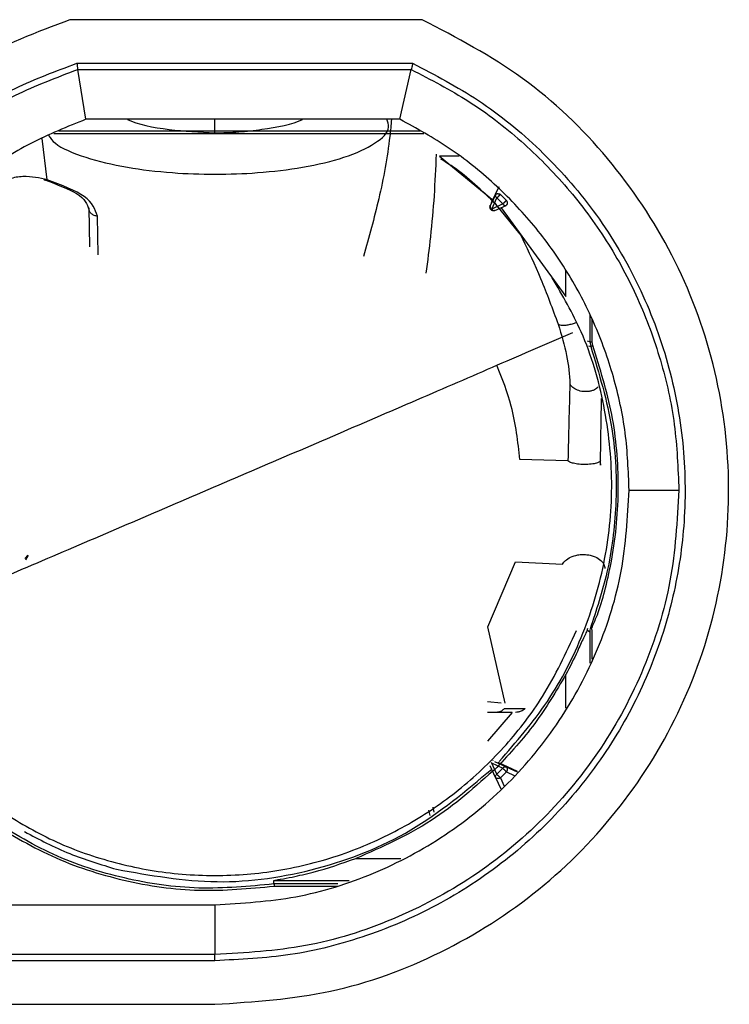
# Model space of a CAD drawing. Header units: millimetres. Extents: x 25 to 410, y 10 to 287.
# Tile 12 of 21: x 259.58 to 267.72, y 151.79 to 163.08. Entities that reach past the tile are written whole.
import ezdxf

# ---------------------------------------------------------------- set-up
doc = ezdxf.new("R2010")
doc.units = ezdxf.units.MM

msp = doc.modelspace()

# ---------------------------------------------------------------- linework, layer by layer
at = {"color": 7, "linetype": 'Continuous', "lineweight": 25}
for p, q in [((264.1992, 163.0778), (260.1588, 163.0778)), ((260.2377, 162.5778), (264.0889, 162.5778)), ((260.2489, 162.5071), (264.0733, 162.5071)), ((260.3424, 161.9364), (260.2489, 162.5071)), ((263.9428, 161.9364), (264.0733, 162.5071)), ((263.9428, 161.9364), (260.3424, 161.9364)), ((264.6207, 161.5144), (264.3982, 161.5144)), ((264.3982, 161.5144), (265.0172, 161.0069)), ((264.994, 160.9826), (265.0794, 161.1657)), ((265.0388, 161.0717), (264.9792, 160.9451)), ((264.9954, 160.9079), (265.055, 161.0346)), ((265.055, 161.0346), (265.1232, 160.9664)), ((265.0948, 161.0748), (265.1634, 161.0062)), ((260.3748, 160.921), (260.3828, 160.4755)), ((264.9792, 160.9451), (264.9792, 160.9509)), ((265.1232, 160.9664), (264.9954, 160.9079)), ((265.0323, 160.8919), (265.1601, 160.9504)), ((265.3232, 160.6214), (265.0432, 160.9629)), ((265.1034, 160.9204), (265.8459, 159.9056)), ((260.4828, 160.3814), (260.4748, 160.8269)), ((266.1215, 159.3864), (266.0952, 159.3948)), ((266.1053, 159.342), (266.131, 159.3339)), ((266.1215, 159.3864), (266.131, 159.3339)), ((266.1544, 159.3427), (266.1465, 159.3864)), ((265.87, 158.0213), (265.3188, 158.0365)), ((266.2418, 157.9899), (266.2418, 157.9744)), ((266.5715, 157.6864), (267.1422, 157.6864)), ((259.6413, 156.9049), (259.6752, 156.9426)), ((264.9514, 156.1201), (265.2668, 156.8638)), ((265.2668, 156.8638), (265.8085, 156.8395)), ((265.1506, 155.2463), (264.9514, 156.1201)), ((266.0953, 156.0817), (266.1221, 156.0634)), ((266.122, 156.0908), (266.122, 155.7043)), ((266.147, 155.751), (266.147, 156.0908)), ((264.947, 155.2666), (265.1037, 155.2509)), ((265.2287, 155.1401), (264.9482, 155.1401)), ((265.2287, 155.1401), (264.9482, 154.8101)), ((265.1398, 155.1861), (265.3798, 155.1828)), ((265.009, 154.5934), (265.009, 154.5875)), ((265.0281, 154.5788), (265.1601, 154.516)), ((265.0388, 154.3947), (264.9768, 154.5287)), ((264.9912, 154.5623), (265.1232, 154.4995)), ((265.055, 154.4313), (264.993, 154.5654)), ((265.1232, 154.4995), (265.055, 154.4313)), ((265.2906, 154.4621), (265.0686, 154.5656)), ((265.0388, 154.3947), (265.1009, 154.2626)), ((265.1634, 154.4597), (265.0948, 154.3911)), ((262.4979, 153.1739), (262.496, 153.2138)), ((262.496, 153.2138), (263.3617, 153.2138)), ((263.2302, 153.1739), (262.4979, 153.1739)), ((255.996, 152.9364), (261.8215, 152.9364)), ((261.8215, 152.9364), (261.8215, 152.3657)), ((261.8215, 152.3657), (255.996, 152.3657)), ((261.8215, 152.295), (255.996, 152.295)), ((255.996, 151.795), (261.8215, 151.795))]:
    msp.add_line(p, q, dxfattribs=at)
at = {"color": 8, "linetype": 'Continuous', "lineweight": 25}
for p, q in [((261.8215, 161.7821), (261.8215, 161.9364)), ((264.1747, 161.7998), (260.0296, 161.7998)), ((259.8988, 161.2412), (259.8386, 161.7164)), ((259.9724, 161.7748), (264.2171, 161.7748)), ((265.8459, 159.9056), (265.8459, 160.2063)), ((266.1214, 159.6908), (266.1215, 159.3864)), ((266.1465, 159.3864), (266.1464, 159.6433)), ((259.6534, 156.8885), (259.6818, 156.9408)), ((265.8459, 155.1876), (265.8459, 155.5746)), ((265.1601, 154.516), (265.2872, 154.4579)), ((265.0948, 154.3911), (265.14, 154.2946)), ((265.1634, 154.4597), (265.2546, 154.4182)), ((264.288, 153.9588), (264.2735, 154.0189)), ((264.3364, 153.9952), (264.3228, 154.0532)), ((263.4386, 153.4659), (263.9534, 153.4659)), ((262.4998, 153.1489), (263.2264, 153.1489))]:
    msp.add_line(p, q, dxfattribs=at)
at = {"color": 7, "linetype": 'Continuous', "lineweight": 25}
for points, knots in [([(260.1588, 163.0778), (259.7775, 162.9333), (259.0136, 162.6439), (258.0211, 161.912), (257.2576, 161.0639), (256.7231, 160.1612), (256.3678, 159.2601), (256.2655, 158.6257), (256.2141, 158.3069)], [0, 0, 0, 0, 0.1862664, 0.3731583, 0.5589837, 0.706046, 0.8522613, 1, 1, 1, 1]), ([(261.8215, 151.795), (262.2672, 151.8243), (263.1601, 151.883), (264.4301, 152.3508), (265.5657, 153.0712), (266.509, 154.0344), (267.2114, 155.1841), (267.6363, 156.4627), (267.7627, 157.8041), (267.5834, 159.1394), (267.1081, 160.4011), (266.3593, 161.518), (265.3865, 162.4567), (264.5944, 162.871), (264.1992, 163.0778)], [0, 0, 0, 0, 0.0832624, 0.1667738, 0.2500614, 0.3333046, 0.4168072, 0.5001289, 0.5833347, 0.6668513, 0.7502014, 0.8333886, 0.9168568, 1, 1, 1, 1]), ([(256.6846, 157.9024), (256.706, 158.156), (256.7488, 158.6632), (256.9593, 159.4128), (257.2761, 160.1357), (257.7118, 160.8094), (258.2442, 161.4097), (258.8558, 161.9085), (259.5218, 162.3122), (259.9991, 162.4892), (260.2377, 162.5778)], [0, 0, 0, 0, 0.1220309, 0.2441019, 0.3720093, 0.4999995, 0.6279055, 0.7558972, 0.8779271, 1, 1, 1, 1]), ([(260.2377, 162.5778), (260.239, 162.5697), (260.2414, 162.5544), (260.2453, 162.5295), (260.2476, 162.5156), (260.2489, 162.5071)], [0, 0, 0, 0, 0.3124355, 0.5835057, 1, 1, 1, 1]), ([(264.0889, 162.5778), (264.3453, 162.4441), (264.8692, 162.1709), (265.5695, 161.5958), (266.1858, 160.899), (266.6777, 160.0913), (267.0214, 159.2109), (267.2044, 158.2979), (267.2293, 157.394), (267.1091, 156.5204), (266.8507, 155.6772), (266.448, 154.8677), (265.898, 154.1163), (265.2158, 153.4621), (264.4299, 152.9362), (263.5777, 152.5632), (262.7005, 152.3359), (262.1102, 152.3084), (261.8215, 152.295)], [0, 0, 0, 0, 0.0593538, 0.1213246, 0.1851717, 0.25, 0.3148283, 0.3786754, 0.4406462, 0.5, 0.5593538, 0.6213246, 0.6851717, 0.75, 0.8148283, 0.8786754, 0.9406462, 1, 1, 1, 1]), ([(264.0889, 162.5778), (264.0872, 162.5697), (264.0838, 162.5545), (264.0784, 162.5296), (264.0752, 162.5156), (264.0733, 162.5071)], [0, 0, 0, 0, 0.3128969, 0.584104, 1, 1, 1, 1]), ([(265.0432, 160.9629), (264.8851, 161.1169), (264.6885, 161.3084), (264.4563, 161.4524), (264.4109, 161.4806)], [0, 0, 0, 0, 0.804075, 1, 1, 1, 1]), ([(259.8988, 161.2412), (259.8098, 161.2627), (259.6778, 161.2945), (259.4613, 161.2601), (259.3566, 161.2097), (259.3025, 161.1836)], [0, 0, 0, 0, 0.4990165, 0.7407056, 1, 1, 1, 1]), ([(259.8699, 161.2413), (260.01, 161.1899), (260.3136, 161.0785), (260.3547, 160.9648), (260.3768, 160.9036)], [0, 0, 0, 0, 0.46141107, 1, 1, 1, 1]), ([(260.4748, 160.8269), (260.4476, 160.9041), (260.3934, 161.0577), (260.063, 161.1803), (259.8988, 161.2412)], [0, 0, 0, 0, 0.5028832, 1, 1, 1, 1]), ([(265.0388, 161.0717), (265.0397, 161.0733), (265.0417, 161.0767), (265.0467, 161.0807), (265.0534, 161.0836), (265.0616, 161.0849), (265.0705, 161.0845), (265.0794, 161.0824), (265.0877, 161.0792), (265.0925, 161.0762), (265.0948, 161.0748)], [0, 0, 0, 0, 0.1137414, 0.2366112, 0.3664205, 0.5, 0.6335795, 0.7633888, 0.8862586, 1, 1, 1, 1]), ([(265.055, 161.0346), (265.0578, 161.0373), (265.062, 161.0416), (265.0691, 161.0488), (265.0749, 161.0546), (265.0806, 161.0604), (265.0877, 161.0676), (265.092, 161.0719), (265.0948, 161.0748)], [0, 0, 0, 0, 0.2394572, 0.3683609, 0.5, 0.6316391, 0.7605428, 1, 1, 1, 1]), ([(265.1232, 160.9664), (265.126, 160.9691), (265.1303, 160.9733), (265.1375, 160.9804), (265.1434, 160.9861), (265.1492, 160.9919), (265.1563, 160.999), (265.1606, 161.0033), (265.1634, 161.0062)], [0, 0, 0, 0, 0.2394572, 0.3683609, 0.5, 0.6316391, 0.7605428, 1, 1, 1, 1]), ([(265.1634, 161.0062), (265.1649, 161.0038), (265.1679, 160.999), (265.1711, 160.9908), (265.1731, 160.9819), (265.1735, 160.973), (265.1721, 160.9649), (265.1692, 160.9582), (265.1651, 160.9532), (265.1617, 160.9513), (265.1601, 160.9504)], [0, 0, 0, 0, 0.1137414, 0.2366112, 0.3664205, 0.5, 0.6335795, 0.7633888, 0.8862586, 1, 1, 1, 1]), ([(265.0815, 154.5762), (265.2754, 154.7991), (265.6631, 155.245), (266.067, 156.0405), (266.3193, 156.8916), (266.4008, 157.7781), (266.3057, 158.6603), (266.0751, 159.4594), (265.8078, 159.9169), (265.6894, 160.1195)], [0, 0, 0, 0, 0.1471823, 0.2943646, 0.4415469, 0.5887292, 0.7359115, 0.8830938, 1, 1, 1, 1]), ([(265.7574, 159.5873), (265.7946, 159.4664), (265.8691, 159.2249), (265.8847, 159.0102), (265.8925, 158.903)], [0, 0, 0, 0, 0.500495, 1, 1, 1, 1]), ([(258.3603, 156.2496), (258.6564, 156.3754), (259.2546, 156.6295), (260.2041, 157.0342), (261.1847, 157.4532), (262.1813, 157.8802), (263.173, 158.3062), (264.1389, 158.7221), (265.0652, 159.1221), (265.6408, 159.3716), (265.9257, 159.495)], [0, 0, 0, 0, 0.1221249, 0.2466917, 0.3729396, 0.5000423, 0.6271395, 0.7533709, 0.8779111, 1, 1, 1, 1]), ([(266.131, 159.3339), (266.2264, 159.0221), (266.4075, 158.4301), (266.44, 157.5475), (266.3474, 156.7719), (266.195, 156.3105), (266.1239, 156.0954)], [0, 0, 0, 0, 0.2948071, 0.5597633, 0.7948369, 1, 1, 1, 1]), ([(266.131, 159.3339), (266.1313, 159.3341), (266.1318, 159.3343), (266.1348, 159.3354), (266.1378, 159.3365), (266.1415, 159.3379), (266.147, 159.3399), (266.1515, 159.3416), (266.1544, 159.3427)], [0, 0, 0, 0, 0.2396548, 0.3684878, 0.5, 0.6315122, 0.7603452, 1, 1, 1, 1]), ([(266.136, 156.0908), (266.1641, 156.1545), (266.2321, 156.309), (266.3053, 156.5807), (266.4128, 157.057), (266.4697, 157.7246), (266.4032, 158.5558), (266.2369, 159.0818), (266.1544, 159.3427)], [0, 0, 0, 0, 0.0627504, 0.1521723, 0.2531939, 0.5034571, 0.7537204, 1, 1, 1, 1]), ([(265.3188, 158.0365), (265.2956, 158.2426), (265.2539, 158.6148), (265.1165, 158.9627), (265.0552, 159.118)], [0, 0, 0, 0, 0.5536043, 1, 1, 1, 1]), ([(265.8925, 158.903), (265.8884, 158.7636), (265.8809, 158.5089), (265.8734, 158.1733), (265.87, 158.0213)], [0, 0, 0, 0, 0.5470409, 1, 1, 1, 1]), ([(266.2428, 158.0291), (266.2459, 158.2042), (266.2505, 158.4677), (266.254, 158.6701), (266.2552, 158.738)], [0, 0, 0, 0, 0.66487865, 1, 1, 1, 1]), ([(266.2428, 158.0291), (266.2413, 158.0243), (266.238, 158.0139), (266.2091, 157.9986), (266.1653, 157.988), (266.1185, 157.9825), (266.0787, 157.9804), (266.0377, 157.9808), (265.9866, 157.9842), (265.9331, 157.9929), (265.8897, 158.0066), (265.8762, 158.0167), (265.87, 158.0213)], [0, 0, 0, 0, 0.0964177, 0.213561, 0.3501874, 0.4242308, 0.5, 0.5757692, 0.6498126, 0.786439, 0.9035823, 1, 1, 1, 1]), ([(266.2418, 157.9744), (266.2418, 157.9752), (266.2419, 157.9764), (266.2422, 157.9926), (266.2424, 158.006), (266.2426, 158.0186), (266.2427, 158.0258), (266.2428, 158.0291)], [0, 0, 0, 0, 0.4997312, 0.7486932, 0.900322, 0.9550217, 1, 1, 1, 1]), ([(265.8085, 156.8395), (265.818, 156.8532), (265.8391, 156.8834), (265.899, 156.922), (265.969, 156.9439), (266.0343, 156.9504), (266.0859, 156.9486), (266.1356, 156.9398), (266.1941, 156.9204), (266.2492, 156.8854), (266.2862, 156.8367), (266.2908, 156.8039), (266.2928, 156.789)], [0, 0, 0, 0, 0.0981208, 0.2159633, 0.3519473, 0.4251902, 0.5, 0.5748098, 0.6480527, 0.7840367, 0.9018792, 1, 1, 1, 1]), ([(259.287, 154.0599), (259.4827, 153.9373), (259.879, 153.6892), (260.5478, 153.4378), (261.2624, 153.2845), (262.0026, 153.2544), (262.7412, 153.3451), (263.4402, 153.554), (264.0856, 153.8657), (264.6642, 154.2686), (265.1695, 154.7552), (265.6303, 155.3525), (265.8479, 155.8202), (265.9676, 156.0775)], [0, 0, 0, 0, 0.0864066, 0.1749544, 0.2662019, 0.3594782, 0.451302, 0.5440018, 0.6317222, 0.7189556, 0.8072031, 0.8939095, 1, 1, 1, 1]), ([(266.0935, 156.0999), (266.0883, 156.0843), (266.0781, 156.0534), (266.0355, 155.9684), (265.9652, 155.8046), (265.8918, 155.6632), (265.8459, 155.5746)], [0, 0, 0, 0, 0.1302478, 0.2584566, 0.5355688, 1, 1, 1, 1]), ([(265.8459, 155.5746), (265.7332, 155.3825), (265.5079, 154.9983), (265.2047, 154.6719), (265.0531, 154.5088)], [0, 0, 0, 0, 0.5, 1, 1, 1, 1]), ([(265.0605, 155.1453), (265.0699, 155.1462), (265.0876, 155.1477), (265.1163, 155.1605), (265.1309, 155.1764), (265.1398, 155.1861)], [0, 0, 0, 0, 0.3094899, 0.5796947, 1, 1, 1, 1]), ([(265.3798, 155.1828), (265.3646, 155.1717), (265.3411, 155.1545), (265.3015, 155.142), (265.2797, 155.1407), (265.27, 155.1401)], [0, 0, 0, 0, 0.4998398, 0.7785484, 1, 1, 1, 1]), ([(265.0529, 154.5086), (264.8116, 154.2919), (264.3289, 153.8585), (263.7354, 153.5968), (263.4386, 153.4659)], [0, 0, 0, 0, 0.5, 1, 1, 1, 1]), ([(265.1232, 154.4995), (265.126, 154.4967), (265.1303, 154.4924), (265.1375, 154.4853), (265.1434, 154.4796), (265.1492, 154.4738), (265.1563, 154.4667), (265.1606, 154.4625), (265.1634, 154.4597)], [0, 0, 0, 0, 0.2394572, 0.3683609, 0.5, 0.6316391, 0.7605428, 1, 1, 1, 1]), ([(265.1601, 154.516), (265.1617, 154.515), (265.1651, 154.513), (265.1692, 154.5079), (265.1721, 154.5012), (265.1735, 154.493), (265.1731, 154.484), (265.1711, 154.4751), (265.1679, 154.4668), (265.1649, 154.462), (265.1634, 154.4597)], [0, 0, 0, 0, 0.1137414, 0.2366112, 0.3664205, 0.5, 0.6335795, 0.7633888, 0.8862586, 1, 1, 1, 1]), ([(265.0948, 154.3911), (265.0925, 154.3897), (265.0877, 154.3867), (265.0794, 154.3834), (265.0705, 154.3814), (265.0616, 154.3811), (265.0534, 154.3825), (265.0467, 154.3855), (265.0417, 154.3896), (265.0397, 154.393), (265.0388, 154.3947)], [0, 0, 0, 0, 0.1137414, 0.2366112, 0.3664205, 0.5, 0.6335795, 0.7633888, 0.8862586, 1, 1, 1, 1]), ([(265.055, 154.4313), (265.0578, 154.4285), (265.062, 154.4241), (265.0691, 154.4169), (265.0749, 154.4111), (265.0806, 154.4053), (265.0877, 154.3981), (265.092, 154.3939), (265.0948, 154.3911)], [0, 0, 0, 0, 0.2394572, 0.3683609, 0.5, 0.6316391, 0.7605428, 1, 1, 1, 1]), ([(259.2004, 153.9133), (259.4451, 153.7635), (259.9389, 153.4614), (260.7722, 153.1948), (261.6378, 153.0678), (262.2141, 153.122), (262.4998, 153.1489)], [0, 0, 0, 0, 0.2477932, 0.5000015, 0.752209, 1, 1, 1, 1]), ([(262.4979, 153.1739), (262.2111, 153.1469), (261.6375, 153.093), (260.7789, 153.2196), (259.9519, 153.4832), (259.4603, 153.7836), (259.2145, 153.9339)], [0, 0, 0, 0, 0.2500024, 0.5000032, 0.7500024, 1, 1, 1, 1]), ([(259.6374, 153.7733), (259.8056, 153.6843), (260.1307, 153.5122), (260.5108, 153.3975), (260.6942, 153.3422)], [0, 0, 0, 0, 0.517476, 1, 1, 1, 1]), ([(262.496, 153.2138), (262.4963, 153.2139), (262.497, 153.2143), (262.5043, 153.2158), (262.5288, 153.2202), (262.5991, 153.2324), (262.7407, 153.2597), (263.032, 153.3257), (263.2759, 153.4098), (263.4386, 153.4659)], [0, 0, 0, 0, 0.012553, 0.0252983, 0.0541475, 0.1141511, 0.2523125, 0.5013286, 1, 1, 1, 1])]:
    msp.add_open_spline(points, degree=3, knots=knots, dxfattribs=at)
for points in [[(256.7533, 157.8457), (256.7728, 158.1038), (256.8119, 158.62), (257.0194, 159.3716), (257.3306, 160.0841), (257.749, 160.7404), (258.2618, 161.3259), (258.8586, 161.8241), (259.522, 162.2338), (260.0066, 162.416), (260.2489, 162.5071)], [(264.0733, 162.5071), (264.2967, 162.3914), (264.7434, 162.1599), (265.3429, 161.6972), (265.875, 161.161), (266.3248, 160.5532), (266.6851, 159.8884), (266.9457, 159.1794), (267.1113, 158.4405), (267.1319, 157.9377), (267.1422, 157.6864)], [(260.3424, 161.9364), (260.1285, 161.8511), (259.7005, 161.6805), (259.1176, 161.3041), (258.5958, 160.8498), (258.1506, 160.3194), (257.7908, 159.7275), (257.5279, 159.0876), (257.3582, 158.4149), (257.3338, 157.9548), (257.3216, 157.7248)], [(266.5715, 157.6864), (266.5627, 157.9056), (266.5451, 158.3442), (266.404, 158.9893), (266.1816, 159.6096), (265.874, 160.1929), (265.4895, 160.7287), (265.0338, 161.2046), (264.5196, 161.6191), (264.135, 161.8306), (263.9428, 161.9364)], [(265.0388, 161.0717), (265.0379, 161.0687), (265.0361, 161.0628), (265.0387, 161.0526), (265.0449, 161.0427), (265.0516, 161.0373), (265.055, 161.0346)], [(260.4748, 160.8269), (260.4618, 160.8282), (260.4359, 160.831), (260.4031, 160.8527), (260.3799, 160.8838), (260.3765, 160.9086), (260.3748, 160.921)], [(264.9754, 160.9282), (264.9756, 160.9311), (264.9759, 160.9369), (264.9781, 160.9424), (264.9792, 160.9451)], [(265.0323, 160.8919), (265.0292, 160.8907), (265.0229, 160.8884), (265.0128, 160.8879), (265.0029, 160.8898), (264.9937, 160.8941), (264.9859, 160.9006), (264.98, 160.9087), (264.9762, 160.9181), (264.9757, 160.9248), (264.9754, 160.9282)], [(264.9792, 160.9451), (264.9783, 160.9421), (264.9765, 160.9362), (264.9792, 160.926), (264.9853, 160.916), (264.9921, 160.9106), (264.9954, 160.9079)], [(264.9954, 160.9079), (264.9981, 160.9046), (265.0035, 160.8979), (265.0134, 160.8917), (265.0236, 160.8892), (265.0294, 160.891), (265.0323, 160.8919)], [(265.1232, 160.9664), (265.1259, 160.963), (265.1313, 160.9563), (265.1412, 160.9502), (265.1513, 160.9476), (265.1572, 160.9494), (265.1601, 160.9504)], [(266.1215, 159.3864), (266.1219, 159.3864), (266.1227, 159.3864), (266.1285, 159.3864), (266.1368, 159.3864), (266.1432, 159.3864), (266.1465, 159.3864)], [(267.1422, 157.6864), (267.1224, 157.3381), (267.0828, 156.6417), (266.7664, 155.6371), (266.2747, 154.7112), (265.6079, 153.9), (264.7966, 153.2332), (263.8707, 152.7415), (262.8662, 152.4251), (262.1697, 152.3855), (261.8215, 152.3657)], [(261.8215, 152.9364), (262.1324, 152.9541), (262.7541, 152.9894), (263.6509, 153.2719), (264.4775, 153.7108), (265.2017, 154.3061), (265.797, 155.0304), (266.236, 155.8569), (266.5184, 156.7537), (266.5538, 157.3755), (266.5715, 157.6864)], [(260.6942, 153.3422), (261.0771, 153.2738), (261.8429, 153.137), (263.0062, 153.3121), (264.1019, 153.74), (264.6977, 154.2402), (264.9955, 154.4903)], [(265.1232, 154.4995), (265.1259, 154.5029), (265.1313, 154.5096), (265.1412, 154.5159), (265.1513, 154.5186), (265.1572, 154.5169), (265.1601, 154.516)], [(265.055, 154.4313), (265.0516, 154.4286), (265.0449, 154.4233), (265.0387, 154.4134), (265.0361, 154.4034), (265.0379, 154.3976), (265.0388, 154.3947)], [(262.4979, 153.1739), (262.4981, 153.1734), (262.4984, 153.1725), (262.4988, 153.1667), (262.4993, 153.1586), (262.4996, 153.1521), (262.4998, 153.1489)], [(261.8215, 152.295), (261.8215, 152.3015), (261.8215, 152.3146), (261.8215, 152.3334), (261.8215, 152.351), (261.8215, 152.3608), (261.8215, 152.3657)]]:
    msp.add_open_spline(points, degree=3, dxfattribs=at)
at = {"color": 8, "linetype": 'Continuous', "lineweight": 25}
for points, knots in [([(259.9142, 161.75), (259.9353, 161.7201), (260.0004, 161.6283), (260.3134, 161.4985), (260.7833, 161.3829), (261.3061, 161.32), (261.8214, 161.301), (262.3372, 161.32), (262.8577, 161.383), (263.3375, 161.4981), (263.6788, 161.6584), (263.8383, 161.8131), (263.805, 161.9065), (263.7943, 161.9364)], [0, 0, 0, 0, 0.0534689, 0.1644876, 0.2685957, 0.3622595, 0.4442909, 0.5263224, 0.6199861, 0.7240942, 0.835113, 0.9472668, 1, 1, 1, 1]), ([(260.8172, 161.9364), (260.8178, 161.9361), (260.9286, 161.8785), (261.2823, 161.8091), (261.6456, 161.7909), (261.8215, 161.7821)], [0, 0, 0, 0, 0.0028341, 0.5174894, 1, 1, 1, 1]), ([(261.8215, 161.7821), (261.8215, 161.7821), (261.8216, 161.7821), (261.8221, 161.782), (261.8236, 161.7819), (261.8294, 161.7819), (261.8518, 161.782), (261.896, 161.7828), (261.9814, 161.7851), (262.1411, 161.7939), (262.446, 161.8307), (262.7167, 161.8798), (262.8251, 161.9361), (262.8258, 161.9364)], [0, 0, 0, 0, 0.0001272, 0.0003683, 0.0011976, 0.004252, 0.0159532, 0.061733, 0.1234681, 0.247067, 0.4951844, 0.9971736, 1, 1, 1, 1]), ([(263.8464, 161.9364), (263.8402, 161.871), (263.8114, 161.5669), (263.7148, 161.0429), (263.5867, 160.5851), (263.5253, 160.3655)], [0, 0, 0, 0, 0.1246375, 0.5800065, 1, 1, 1, 1]), ([(264.358, 161.535), (264.3513, 161.3769), (264.3382, 161.0662), (264.2972, 160.6133), (264.2595, 160.3122), (264.2418, 160.1717)], [0, 0, 0, 0, 0.3558306, 0.6994091, 1, 1, 1, 1]), ([(259.8592, 161.2466), (259.8625, 161.2447), (259.8702, 161.2403), (259.8838, 161.2384), (259.8939, 161.2403), (259.8988, 161.2412)], [0, 0, 0, 0, 0.2770897, 0.6517491, 1, 1, 1, 1]), ([(265.3232, 160.6214), (265.3329, 160.6011), (265.403, 160.4535), (265.5635, 160.1135), (265.6921, 159.7645), (265.7574, 159.5873)], [0, 0, 0, 0, 0.0729921, 0.5290994, 1, 1, 1, 1]), ([(265.7574, 159.5873), (265.7635, 159.5845), (265.7764, 159.5787), (265.8074, 159.5756), (265.8478, 159.5778), (265.8951, 159.5868), (265.9353, 159.5978), (265.9571, 159.6068), (265.9631, 159.6092)], [0, 0, 0, 0, 0.1615378, 0.3394741, 0.5303091, 0.7283143, 0.9263195, 1, 1, 1, 1]), ([(266.2159, 158.8663), (266.203, 158.8558), (266.1817, 158.8385), (266.1409, 158.824), (266.1039, 158.8164), (266.0652, 158.8145), (266.0161, 158.8191), (265.9629, 158.8363), (265.9168, 158.8673), (265.9001, 158.8918), (265.8925, 158.903)], [0, 0, 0, 0, 0.1469006, 0.2430919, 0.3412892, 0.4394865, 0.5356777, 0.7145788, 0.8700851, 1, 1, 1, 1])]:
    msp.add_open_spline(points, degree=3, knots=knots, dxfattribs=at)

doc.saveas('drawing.dxf')
